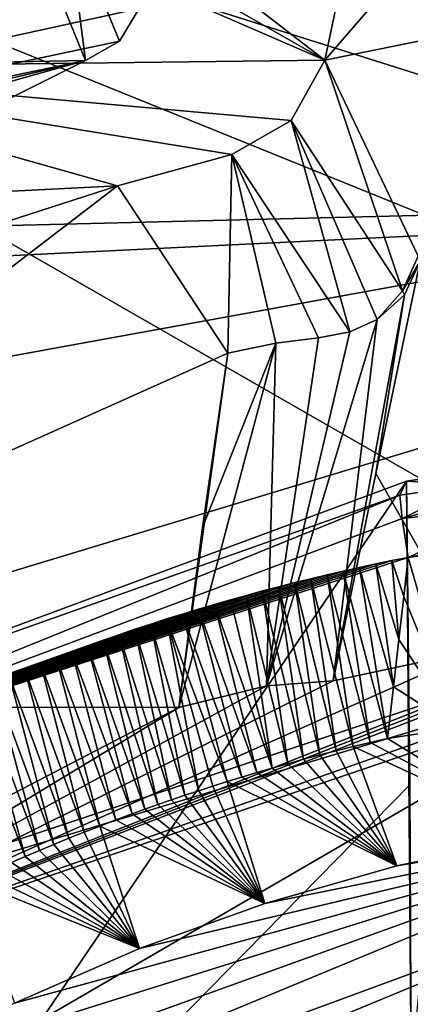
# Model space of a CAD drawing. Header units: millimetres. Extents: x -147 to 294, y -82 to 275.
# Tile 164 of 256: x 227.42 to 228.95, y 159.13 to 162.98. Entities that reach past the tile are written whole.
import ezdxf

# ---------------------------------------------------------------- set-up
doc = ezdxf.new("R2010")
doc.units = ezdxf.units.MM
doc.header["$LTSCALE"] = 67.506716
for name, color, linetype in [('1826', 7, 'CONTINUOUS'), ('3149', 7, 'CONTINUOUS'), ('3300', 7, 'CONTINUOUS'), ('3423', 7, 'CONTINUOUS'), ('3424', 7, 'CONTINUOUS'), ('3425', 7, 'CONTINUOUS'), ('3427', 7, 'CONTINUOUS'), ('3428', 7, 'CONTINUOUS'), ('3454', 7, 'CONTINUOUS'), ('3455', 7, 'CONTINUOUS'), ('3532', 7, 'CONTINUOUS'), ('3533', 7, 'CONTINUOUS'), ('3534', 7, 'CONTINUOUS'), ('3535', 7, 'CONTINUOUS'), ('3903', 7, 'CONTINUOUS'), ('3904', 7, 'CONTINUOUS'), ('3905', 7, 'CONTINUOUS'), ('3906', 7, 'CONTINUOUS'), ('3908', 7, 'CONTINUOUS'), ('3909', 7, 'CONTINUOUS'), ('3910', 7, 'CONTINUOUS'), ('3990', 7, 'CONTINUOUS'), ('4004', 7, 'CONTINUOUS'), ('4005', 7, 'CONTINUOUS'), ('762', 7, 'CONTINUOUS'), ('978', 7, 'CONTINUOUS')]:
    doc.layers.add(name, color=color, linetype=linetype)

msp = doc.modelspace()

# ---------------------------------------------------------------- linework, layer by layer
at = {"layer": '1826', "linetype": 'CONTINUOUS'}
for points in [[(235.0756, 163.6096, -23.0931), (222.8651, 164.705, -22.895), (235.0227, 160.8548, -23.5972), (235.0756, 163.6096, -23.0931)], [(235.0227, 160.8548, -23.5972), (222.8651, 164.705, -22.895), (232.5081, 160.7972, -23.4163), (235.0227, 160.8548, -23.5972)], [(232.5081, 160.7972, -23.4163), (222.8651, 164.705, -22.895), (229.9689, 160.6226, -23.4019), (232.5081, 160.7972, -23.4163)], [(229.9689, 160.6226, -23.4019), (222.8651, 164.705, -22.895), (226.1768, 159.3578, -23.8366), (229.9689, 160.6226, -23.4019)]]:
    msp.add_3dface(points, dxfattribs=at)
at = {"layer": '3149', "linetype": 'CONTINUOUS'}
for points in [[(211.0562, 160.7009, -28.5527), (220.5328, 164.6031, -25.5831), (228.8081, 165.8182, -24.6789), (211.0562, 160.7009, -28.5527)], [(228.702, 165.0801, -24.8551), (211.0562, 160.7009, -28.5527), (228.8081, 165.8182, -24.6789), (228.702, 165.0801, -24.8551)], [(228.514, 165.0223, -24.8716), (211.0562, 160.7009, -28.5527), (228.702, 165.0801, -24.8551), (228.514, 165.0223, -24.8716)], [(228.4037, 164.8652, -24.9104), (211.0562, 160.7009, -28.5527), (228.514, 165.0223, -24.8716), (228.4037, 164.8652, -24.9104)], [(212.3867, 159.624, -28.805), (211.0562, 160.7009, -28.5527), (228.4037, 164.8652, -24.9104), (212.3867, 159.624, -28.805)], [(228.1466, 163.9463, -25.1267), (212.3867, 159.624, -28.805), (228.4037, 164.8652, -24.9104), (228.1466, 163.9463, -25.1267)], [(227.8899, 163.0259, -25.3375), (212.3867, 159.624, -28.805), (228.1466, 163.9463, -25.1267), (227.8899, 163.0259, -25.3375)], [(227.8136, 162.8973, -25.3683), (212.3867, 159.624, -28.805), (227.8899, 163.0259, -25.3375), (227.8136, 162.8973, -25.3683)], [(227.6807, 162.8222, -25.3905), (212.3867, 159.624, -28.805), (227.8136, 162.8973, -25.3683), (227.6807, 162.8222, -25.3905)], [(213.3271, 158.7998, -28.9635), (212.3867, 159.624, -28.805), (227.6807, 162.8222, -25.3905), (213.3271, 158.7998, -28.9635)], [(223.6553, 160.8033, -26.2096), (213.3271, 158.7998, -28.9635), (227.6807, 162.8222, -25.3905), (223.6553, 160.8033, -26.2096)]]:
    msp.add_3dface(points, dxfattribs=at)
at = {"layer": '3300', "linetype": 'CONTINUOUS'}
for points in [[(229.9689, 160.6226, -23.4019), (226.1768, 159.3578, -23.8366), (229.9816, 160.5039, -23.4704), (229.9689, 160.6226, -23.4019)], [(229.9816, 160.5039, -23.4704), (226.1768, 159.3578, -23.8366), (223.8761, 156.9551, -24.6531), (229.9816, 160.5039, -23.4704)], [(229.9816, 160.5039, -23.4704), (223.8761, 156.9551, -24.6531), (226.2038, 159.1746, -24.1017), (229.9816, 160.5039, -23.4704)], [(229.9903, 160.4632, -23.6452), (229.9816, 160.5039, -23.4704), (226.2038, 159.1746, -24.1017), (229.9903, 160.4632, -23.6452)]]:
    msp.add_3dface(points, dxfattribs=at)
at = {"layer": '3423', "linetype": 'CONTINUOUS'}
for points in [[(229.9903, 160.4632, -23.6452), (226.2038, 159.1746, -24.1017), (229.9234, 160.609, -24.2831), (229.9903, 160.4632, -23.6452)], [(229.9234, 160.609, -24.2831), (226.2038, 159.1746, -24.1017), (229.8533, 160.6022, -24.2851), (229.9234, 160.609, -24.2831)], [(229.8533, 160.6022, -24.2851), (226.2038, 159.1746, -24.1017), (229.7831, 160.5949, -24.287), (229.8533, 160.6022, -24.2851)], [(229.7831, 160.5949, -24.287), (226.2038, 159.1746, -24.1017), (229.2121, 160.5125, -24.3089), (229.7831, 160.5949, -24.287)], [(226.2038, 159.1746, -24.1017), (228.6494, 160.3919, -24.3432), (229.2121, 160.5125, -24.3089), (226.2038, 159.1746, -24.1017)], [(228.6494, 160.3919, -24.3432), (226.2038, 159.1746, -24.1017), (228.3889, 160.3734, -24.5606), (228.6494, 160.3919, -24.3432)], [(228.3889, 160.3734, -24.5606), (226.2038, 159.1746, -24.1017), (228.0459, 160.2882, -24.6655), (228.3889, 160.3734, -24.5606)], [(228.0459, 160.2882, -24.6655), (226.2038, 159.1746, -24.1017), (225.6465, 159.0403, -25.056), (228.0459, 160.2882, -24.6655)]]:
    msp.add_3dface(points, dxfattribs=at)
at = {"layer": '3424', "linetype": 'CONTINUOUS'}
for points in [[(228.9894, 162.036, -24.6033), (228.8164, 161.2046, -24.4688), (228.9281, 161.9034, -24.6356), (228.9894, 162.036, -24.6033)], [(228.8164, 161.2046, -24.4688), (228.6494, 160.3919, -24.3432), (228.9281, 161.9034, -24.6356), (228.8164, 161.2046, -24.4688)], [(228.9281, 161.9034, -24.6356), (228.6494, 160.3919, -24.3432), (228.8221, 161.8074, -24.7154), (228.9281, 161.9034, -24.6356)], [(228.6494, 160.3919, -24.3432), (228.3889, 160.3734, -24.5606), (228.8221, 161.8074, -24.7154), (228.6494, 160.3919, -24.3432)], [(228.8221, 161.8074, -24.7154), (228.3889, 160.3734, -24.5606), (228.7146, 161.7589, -24.7902), (228.8221, 161.8074, -24.7154)], [(228.7146, 161.7589, -24.7902), (228.3889, 160.3734, -24.5606), (228.592, 161.7353, -24.8612), (228.7146, 161.7589, -24.7902)], [(228.3889, 160.3734, -24.5606), (228.0459, 160.2882, -24.6655), (228.4246, 161.7142, -24.927), (228.3889, 160.3734, -24.5606)], [(228.4246, 161.7142, -24.927), (228.0459, 160.2882, -24.6655), (228.1384, 160.9935, -24.8109), (228.4246, 161.7142, -24.927)], [(228.2372, 161.6749, -24.9588), (228.4246, 161.7142, -24.927), (228.1384, 160.9935, -24.8109), (228.2372, 161.6749, -24.9588)], [(228.592, 161.7353, -24.8612), (228.3889, 160.3734, -24.5606), (228.4246, 161.7142, -24.927), (228.592, 161.7353, -24.8612)]]:
    msp.add_3dface(points, dxfattribs=at)
at = {"layer": '3425', "linetype": 'CONTINUOUS'}
for points in [[(229.2121, 160.5125, -24.3089), (228.8164, 161.2046, -24.4688), (228.9894, 162.036, -24.6033), (229.2121, 160.5125, -24.3089)], [(229.2121, 160.5125, -24.3089), (228.6494, 160.3919, -24.3432), (228.8164, 161.2046, -24.4688), (229.2121, 160.5125, -24.3089)]]:
    msp.add_3dface(points, dxfattribs=at)
at = {"layer": '3427', "linetype": 'CONTINUOUS'}
for points in [[(228.8007, 163.6968, -27.836), (229.3229, 163.6406, -24.8725), (228.6166, 162.8232, -27.7032), (228.8007, 163.6968, -27.836)], [(229.3229, 163.6406, -24.8725), (229.1768, 162.9362, -24.7524), (228.6166, 162.8232, -27.7032), (229.3229, 163.6406, -24.8725)], [(228.6166, 162.8232, -27.7032), (229.1768, 162.9362, -24.7524), (228.9815, 162.0549, -24.6718), (228.6166, 162.8232, -27.7032)]]:
    msp.add_3dface(points, dxfattribs=at)
at = {"layer": '3428', "linetype": 'CONTINUOUS'}
for points in [[(228.8007, 163.6968, -27.836), (228.6166, 162.8232, -27.7032), (227.6787, 163.5476, -27.6793), (228.8007, 163.6968, -27.836)], [(227.6787, 163.5476, -27.6793), (228.6166, 162.8232, -27.7032), (227.6059, 163.4011, -27.6419), (227.6787, 163.5476, -27.6793)], [(227.6059, 163.4011, -27.6419), (228.6166, 162.8232, -27.7032), (227.4793, 163.3176, -27.615), (227.6059, 163.4011, -27.6419)], [(227.4793, 163.3176, -27.615), (228.6166, 162.8232, -27.7032), (226.1668, 162.7925, -27.446), (227.4793, 163.3176, -27.615)], [(225.0435, 162.1908, -27.4073), (226.1668, 162.7925, -27.446), (227.8056, 162.3309, -27.6683), (225.0435, 162.1908, -27.4073)], [(226.1668, 162.7925, -27.446), (228.6166, 162.8232, -27.7032), (228.4851, 162.5862, -27.7034), (226.1668, 162.7925, -27.446)], [(227.8056, 162.3309, -27.6683), (226.1668, 162.7925, -27.446), (228.2524, 162.4538, -27.695), (227.8056, 162.3309, -27.6683)], [(228.2524, 162.4538, -27.695), (226.1668, 162.7925, -27.446), (228.4851, 162.5862, -27.7034), (228.2524, 162.4538, -27.695)], [(227.3734, 162.1908, -27.6526), (225.0435, 162.1908, -27.4073), (227.8056, 162.3309, -27.6683), (227.3734, 162.1908, -27.6526)]]:
    msp.add_3dface(points, dxfattribs=at)
at = {"layer": '3454', "linetype": 'CONTINUOUS'}
for points in [[(227.6807, 162.8222, -25.3905), (227.6059, 163.4011, -27.6419), (227.58, 163.0699, -26.5027), (227.6807, 162.8222, -25.3905)], [(227.6807, 162.8222, -25.3905), (227.8136, 162.8973, -25.3683), (227.6059, 163.4011, -27.6419), (227.6807, 162.8222, -25.3905)], [(227.8136, 162.8973, -25.3683), (227.8899, 163.0259, -25.3375), (227.6059, 163.4011, -27.6419), (227.8136, 162.8973, -25.3683)]]:
    msp.add_3dface(points, dxfattribs=at)
at = {"layer": '3455', "linetype": 'CONTINUOUS'}
for points in [[(227.4793, 163.3176, -27.615), (226.1668, 162.7925, -27.446), (227.58, 163.0699, -26.5027), (227.4793, 163.3176, -27.615)], [(226.1668, 162.7925, -27.446), (227.6807, 162.8222, -25.3905), (227.58, 163.0699, -26.5027), (226.1668, 162.7925, -27.446)], [(223.6553, 160.8033, -26.2096), (227.6807, 162.8222, -25.3905), (225.0435, 162.1908, -27.4073), (223.6553, 160.8033, -26.2096)], [(227.6807, 162.8222, -25.3905), (226.1668, 162.7925, -27.446), (225.0435, 162.1908, -27.4073), (227.6807, 162.8222, -25.3905)]]:
    msp.add_3dface(points, dxfattribs=at)
at = {"layer": '3532', "linetype": 'CONTINUOUS'}
for points in [[(228.2372, 161.6749, -24.9588), (228.0459, 160.2882, -24.6655), (225.1465, 160.2896, -25.3616), (228.2372, 161.6749, -24.9588)], [(228.0459, 160.2882, -24.6655), (228.2372, 161.6749, -24.9588), (228.1384, 160.9935, -24.8109), (228.0459, 160.2882, -24.6655)], [(228.0459, 160.2882, -24.6655), (225.6465, 159.0403, -25.056), (225.1465, 160.2896, -25.3616), (228.0459, 160.2882, -24.6655)]]:
    msp.add_3dface(points, dxfattribs=at)
at = {"layer": '3533', "linetype": 'CONTINUOUS'}
for points in [[(228.2372, 161.6749, -24.9588), (227.8056, 162.3309, -27.6683), (228.2524, 162.4538, -27.695), (228.2372, 161.6749, -24.9588)], [(228.4246, 161.7142, -24.927), (228.2372, 161.6749, -24.9588), (228.2524, 162.4538, -27.695), (228.4246, 161.7142, -24.927)], [(228.592, 161.7353, -24.8612), (228.4246, 161.7142, -24.927), (228.2524, 162.4538, -27.695), (228.592, 161.7353, -24.8612)], [(227.8056, 162.3309, -27.6683), (228.2372, 161.6749, -24.9588), (225.1465, 160.2896, -25.3616), (227.8056, 162.3309, -27.6683)], [(227.3734, 162.1908, -27.6526), (227.8056, 162.3309, -27.6683), (225.1465, 160.2896, -25.3616), (227.3734, 162.1908, -27.6526)]]:
    msp.add_3dface(points, dxfattribs=at)
at = {"layer": '3534', "linetype": 'CONTINUOUS'}
for points in [[(228.4851, 162.5862, -27.7034), (228.6166, 162.8232, -27.7032), (228.9208, 161.9199, -24.6987), (228.4851, 162.5862, -27.7034)], [(228.6166, 162.8232, -27.7032), (228.9815, 162.0549, -24.6718), (228.9208, 161.9199, -24.6987), (228.6166, 162.8232, -27.7032)], [(228.7146, 161.7589, -24.7902), (228.2524, 162.4538, -27.695), (228.4851, 162.5862, -27.7034), (228.7146, 161.7589, -24.7902)], [(228.8221, 161.8074, -24.7154), (228.7146, 161.7589, -24.7902), (228.4851, 162.5862, -27.7034), (228.8221, 161.8074, -24.7154)], [(228.8221, 161.8074, -24.7154), (228.4851, 162.5862, -27.7034), (228.9208, 161.9199, -24.6987), (228.8221, 161.8074, -24.7154)], [(228.7146, 161.7589, -24.7902), (228.592, 161.7353, -24.8612), (228.2524, 162.4538, -27.695), (228.7146, 161.7589, -24.7902)]]:
    msp.add_3dface(points, dxfattribs=at)
at = {"layer": '3535', "linetype": 'CONTINUOUS'}
for points in [[(228.9815, 162.0549, -24.6718), (228.9894, 162.036, -24.6033), (228.9208, 161.9199, -24.6987), (228.9815, 162.0549, -24.6718)], [(228.9894, 162.036, -24.6033), (228.9281, 161.9034, -24.6356), (228.9208, 161.9199, -24.6987), (228.9894, 162.036, -24.6033)], [(228.9281, 161.9034, -24.6356), (228.8221, 161.8074, -24.7154), (228.9208, 161.9199, -24.6987), (228.9281, 161.9034, -24.6356)]]:
    msp.add_3dface(points, dxfattribs=at)
at = {"layer": '3903', "linetype": 'CONTINUOUS'}
msp.add_3dface([(230.4278, 158.4627, -22.6139), (230.1485, 159.3608, -22.5632), (227.9565, 158.8296, -22.7173), (230.4278, 158.4627, -22.6139)], dxfattribs=at)
at = {"layer": '3904', "linetype": 'CONTINUOUS'}
for points in [[(230.1236, 159.6771, -22.6495), (230.1133, 159.872, -22.9141), (225.7739, 158.0746, -23.3841), (230.1236, 159.6771, -22.6495)], [(225.7739, 158.0746, -23.3841), (230.1133, 159.872, -22.9141), (226.3463, 158.5146, -23.2709), (225.7739, 158.0746, -23.3841)], [(226.3463, 158.5146, -23.2709), (230.1133, 159.872, -22.9141), (226.8937, 158.8614, -23.18), (226.3463, 158.5146, -23.2709)], [(226.8937, 158.8614, -23.18), (230.1133, 159.872, -22.9141), (227.4031, 159.1297, -23.1089), (226.8937, 158.8614, -23.18)], [(227.4031, 159.1297, -23.1089), (230.1133, 159.872, -22.9141), (227.892, 159.3439, -23.0521), (227.4031, 159.1297, -23.1089)], [(227.892, 159.3439, -23.0521), (230.1133, 159.872, -22.9141), (228.3819, 159.5203, -23.0054), (227.892, 159.3439, -23.0521)], [(228.3819, 159.5203, -23.0054), (230.1133, 159.872, -22.9141), (228.8979, 159.6678, -22.9664), (228.3819, 159.5203, -23.0054)], [(228.8979, 159.6678, -22.9664), (230.1133, 159.872, -22.9141), (229.4748, 159.789, -22.9349), (228.8979, 159.6678, -22.9664)], [(230.1236, 159.6771, -22.6495), (225.7739, 158.0746, -23.3841), (225.8567, 157.9111, -23.1321), (230.1236, 159.6771, -22.6495)], [(230.1485, 159.3608, -22.5632), (230.1236, 159.6771, -22.6495), (225.8567, 157.9111, -23.1321), (230.1485, 159.3608, -22.5632)], [(226.0297, 157.6809, -23.0333), (230.1485, 159.3608, -22.5632), (225.8567, 157.9111, -23.1321), (226.0297, 157.6809, -23.0333)], [(230.1485, 159.3608, -22.5632), (226.0297, 157.6809, -23.0333), (227.9565, 158.8296, -22.7173), (230.1485, 159.3608, -22.5632)]]:
    msp.add_3dface(points, dxfattribs=at)
at = {"layer": '3905', "linetype": 'CONTINUOUS'}
for points in [[(228.8626, 160.1668, -24.5125), (229.4748, 159.789, -22.9349), (229.1363, 160.2088, -24.4476), (228.8626, 160.1668, -24.5125)], [(229.4748, 159.789, -22.9349), (228.8626, 160.1668, -24.5125), (228.7944, 160.1511, -24.5176), (229.4748, 159.789, -22.9349)], [(228.6617, 160.1187, -24.5283), (228.8979, 159.6678, -22.9664), (228.7275, 160.135, -24.5229), (228.6617, 160.1187, -24.5283)], [(228.7275, 160.135, -24.5229), (229.4748, 159.789, -22.9349), (228.7944, 160.1511, -24.5176), (228.7275, 160.135, -24.5229)], [(228.8979, 159.6678, -22.9664), (229.4748, 159.789, -22.9349), (228.7275, 160.135, -24.5229), (228.8979, 159.6678, -22.9664)], [(228.5337, 160.0851, -24.5393), (228.8979, 159.6678, -22.9664), (228.5971, 160.102, -24.5338), (228.5337, 160.0851, -24.5393)], [(228.5971, 160.102, -24.5338), (228.8979, 159.6678, -22.9664), (228.6617, 160.1187, -24.5283), (228.5971, 160.102, -24.5338)], [(228.4104, 160.0507, -24.5506), (228.8979, 159.6678, -22.9664), (228.4715, 160.068, -24.5449), (228.4104, 160.0507, -24.5506)], [(228.4715, 160.068, -24.5449), (228.8979, 159.6678, -22.9664), (228.5337, 160.0851, -24.5393), (228.4715, 160.068, -24.5449)], [(228.2348, 159.9979, -24.5679), (228.8979, 159.6678, -22.9664), (228.2921, 160.0156, -24.5621), (228.2348, 159.9979, -24.5679)], [(228.2921, 160.0156, -24.5621), (228.8979, 159.6678, -22.9664), (228.3506, 160.0332, -24.5564), (228.2921, 160.0156, -24.5621)], [(228.3506, 160.0332, -24.5564), (228.8979, 159.6678, -22.9664), (228.4104, 160.0507, -24.5506), (228.3506, 160.0332, -24.5564)], [(228.1235, 159.9622, -24.5797), (228.3819, 159.5203, -23.0054), (228.1786, 159.9801, -24.5738), (228.1235, 159.9622, -24.5797)], [(228.1786, 159.9801, -24.5738), (228.3819, 159.5203, -23.0054), (228.2348, 159.9979, -24.5679), (228.1786, 159.9801, -24.5738)], [(228.3819, 159.5203, -23.0054), (228.8979, 159.6678, -22.9664), (228.2348, 159.9979, -24.5679), (228.3819, 159.5203, -23.0054)], [(228.0162, 159.926, -24.5915), (228.3819, 159.5203, -23.0054), (228.0693, 159.9442, -24.5856), (228.0162, 159.926, -24.5915)], [(228.0693, 159.9442, -24.5856), (228.3819, 159.5203, -23.0054), (228.1235, 159.9622, -24.5797), (228.0693, 159.9442, -24.5856)], [(227.9128, 159.8896, -24.6035), (228.3819, 159.5203, -23.0054), (227.9639, 159.9078, -24.5975), (227.9128, 159.8896, -24.6035)], [(227.9639, 159.9078, -24.5975), (228.3819, 159.5203, -23.0054), (228.0162, 159.926, -24.5915), (227.9639, 159.9078, -24.5975)], [(227.7987, 159.8476, -24.6172), (228.3819, 159.5203, -23.0054), (227.8627, 159.8714, -24.6094), (227.7987, 159.8476, -24.6172)], [(227.8627, 159.8714, -24.6094), (228.3819, 159.5203, -23.0054), (227.9128, 159.8896, -24.6035), (227.8627, 159.8714, -24.6094)], [(227.675, 159.7998, -24.6329), (227.892, 159.3439, -23.0521), (227.7362, 159.8237, -24.6251), (227.675, 159.7998, -24.6329)], [(227.7362, 159.8237, -24.6251), (228.3819, 159.5203, -23.0054), (227.7987, 159.8476, -24.6172), (227.7362, 159.8237, -24.6251)], [(227.892, 159.3439, -23.0521), (228.3819, 159.5203, -23.0054), (227.7362, 159.8237, -24.6251), (227.892, 159.3439, -23.0521)], [(227.6153, 159.7758, -24.6407), (227.892, 159.3439, -23.0521), (227.675, 159.7998, -24.6329), (227.6153, 159.7758, -24.6407)], [(227.5002, 159.728, -24.6563), (227.892, 159.3439, -23.0521), (227.557, 159.7519, -24.6485), (227.5002, 159.728, -24.6563)], [(227.557, 159.7519, -24.6485), (227.892, 159.3439, -23.0521), (227.6153, 159.7758, -24.6407), (227.557, 159.7519, -24.6485)], [(227.3905, 159.6805, -24.6718), (227.892, 159.3439, -23.0521), (227.4447, 159.7043, -24.6641), (227.3905, 159.6805, -24.6718)], [(227.4447, 159.7043, -24.6641), (227.892, 159.3439, -23.0521), (227.5002, 159.728, -24.6563), (227.4447, 159.7043, -24.6641)], [(227.3374, 159.6568, -24.6795), (227.892, 159.3439, -23.0521), (227.3905, 159.6805, -24.6718), (227.3374, 159.6568, -24.6795)], [(227.2351, 159.6098, -24.6948), (227.892, 159.3439, -23.0521), (227.2856, 159.6332, -24.6872), (227.2351, 159.6098, -24.6948)], [(227.2856, 159.6332, -24.6872), (227.892, 159.3439, -23.0521), (227.3374, 159.6568, -24.6795), (227.2856, 159.6332, -24.6872)], [(227.4031, 159.1297, -23.1089), (227.892, 159.3439, -23.0521), (227.2351, 159.6098, -24.6948), (227.4031, 159.1297, -23.1089)]]:
    msp.add_3dface(points, dxfattribs=at)
at = {"layer": '3906', "linetype": 'CONTINUOUS'}
for points in [[(228.943, 160.8758, -24.6794), (229.1363, 160.2088, -24.4476), (229.1406, 160.9183, -24.6495), (228.943, 160.8758, -24.6794)], [(228.9254, 160.7231, -24.6428), (229.1363, 160.2088, -24.4476), (228.943, 160.8758, -24.6794), (228.9254, 160.7231, -24.6428)], [(228.9063, 160.554, -24.6028), (229.1363, 160.2088, -24.4476), (228.9254, 160.7231, -24.6428), (228.9063, 160.554, -24.6028)], [(228.8853, 160.3686, -24.5593), (229.1363, 160.2088, -24.4476), (228.9063, 160.554, -24.6028), (228.8853, 160.3686, -24.5593)], [(228.8626, 160.1668, -24.5125), (229.1363, 160.2088, -24.4476), (228.8853, 160.3686, -24.5593), (228.8626, 160.1668, -24.5125)]]:
    msp.add_3dface(points, dxfattribs=at)
at = {"layer": '3908', "linetype": 'CONTINUOUS'}
for points in [[(228.9103, 161.1194, -24.9176), (228.919, 161.0279, -24.7665), (229.1871, 161.1583, -24.8725), (228.9103, 161.1194, -24.9176)], [(229.3623, 161.0765, -24.6482), (229.4345, 161.1672, -24.7728), (228.919, 161.0279, -24.7665), (229.3623, 161.0765, -24.6482)], [(228.919, 161.0279, -24.7665), (229.4345, 161.1672, -24.7728), (229.1871, 161.1583, -24.8725), (228.919, 161.0279, -24.7665)], [(228.943, 160.8758, -24.6794), (229.3623, 161.0765, -24.6482), (228.919, 161.0279, -24.7665), (228.943, 160.8758, -24.6794)], [(228.943, 160.8758, -24.6794), (229.3182, 160.9283, -24.5763), (229.3623, 161.0765, -24.6482), (228.943, 160.8758, -24.6794)], [(229.3182, 160.9283, -24.5763), (228.943, 160.8758, -24.6794), (229.1406, 160.9183, -24.6495), (229.3182, 160.9283, -24.5763)]]:
    msp.add_3dface(points, dxfattribs=at)
at = {"layer": '3909', "linetype": 'CONTINUOUS'}
for points in [[(228.919, 161.0279, -24.7665), (228.9103, 161.1194, -24.9176), (225.7794, 159.8506, -25.2939), (228.919, 161.0279, -24.7665)], [(228.943, 160.8758, -24.6794), (228.919, 161.0279, -24.7665), (225.7794, 159.8506, -25.2939), (228.943, 160.8758, -24.6794)], [(228.8794, 160.8632, -24.6831), (228.943, 160.8758, -24.6794), (225.7794, 159.8506, -25.2939), (228.8794, 160.8632, -24.6831)], [(228.8159, 160.85, -24.6869), (228.8794, 160.8632, -24.6831), (225.7794, 159.8506, -25.2939), (228.8159, 160.85, -24.6869)], [(228.7524, 160.8364, -24.6909), (228.8159, 160.85, -24.6869), (225.7794, 159.8506, -25.2939), (228.7524, 160.8364, -24.6909)], [(228.689, 160.8223, -24.695), (228.7524, 160.8364, -24.6909), (225.7794, 159.8506, -25.2939), (228.689, 160.8223, -24.695)], [(228.6257, 160.8076, -24.6993), (228.689, 160.8223, -24.695), (225.7794, 159.8506, -25.2939), (228.6257, 160.8076, -24.6993)], [(228.5625, 160.7925, -24.7038), (228.6257, 160.8076, -24.6993), (225.7794, 159.8506, -25.2939), (228.5625, 160.7925, -24.7038)], [(228.4993, 160.7769, -24.7084), (228.5625, 160.7925, -24.7038), (225.7794, 159.8506, -25.2939), (228.4993, 160.7769, -24.7084)], [(228.4363, 160.7608, -24.7132), (228.4993, 160.7769, -24.7084), (225.7794, 159.8506, -25.2939), (228.4363, 160.7608, -24.7132)], [(228.3733, 160.7443, -24.7182), (228.4363, 160.7608, -24.7132), (225.7794, 159.8506, -25.2939), (228.3733, 160.7443, -24.7182)], [(228.3104, 160.7272, -24.7233), (228.3733, 160.7443, -24.7182), (225.7794, 159.8506, -25.2939), (228.3104, 160.7272, -24.7233)], [(228.2476, 160.7096, -24.7285), (228.3104, 160.7272, -24.7233), (225.7794, 159.8506, -25.2939), (228.2476, 160.7096, -24.7285)], [(228.185, 160.6916, -24.7339), (228.2476, 160.7096, -24.7285), (225.7794, 159.8506, -25.2939), (228.185, 160.6916, -24.7339)], [(228.1224, 160.6731, -24.7395), (228.185, 160.6916, -24.7339), (225.7794, 159.8506, -25.2939), (228.1224, 160.6731, -24.7395)], [(228.06, 160.6541, -24.7452), (228.1224, 160.6731, -24.7395), (225.7794, 159.8506, -25.2939), (228.06, 160.6541, -24.7452)], [(227.9977, 160.6346, -24.7511), (228.06, 160.6541, -24.7452), (225.7794, 159.8506, -25.2939), (227.9977, 160.6346, -24.7511)], [(227.9355, 160.6146, -24.7571), (227.9977, 160.6346, -24.7511), (225.7794, 159.8506, -25.2939), (227.9355, 160.6146, -24.7571)], [(227.8734, 160.5942, -24.7632), (227.9355, 160.6146, -24.7571), (225.7794, 159.8506, -25.2939), (227.8734, 160.5942, -24.7632)], [(227.8115, 160.5732, -24.7696), (227.8734, 160.5942, -24.7632), (225.7794, 159.8506, -25.2939), (227.8115, 160.5732, -24.7696)], [(227.7497, 160.5518, -24.776), (227.8115, 160.5732, -24.7696), (225.7794, 159.8506, -25.2939), (227.7497, 160.5518, -24.776)], [(227.688, 160.5299, -24.7827), (227.7497, 160.5518, -24.776), (225.7794, 159.8506, -25.2939), (227.688, 160.5299, -24.7827)], [(227.6264, 160.5075, -24.7894), (227.688, 160.5299, -24.7827), (225.7794, 159.8506, -25.2939), (227.6264, 160.5075, -24.7894)], [(227.565, 160.4846, -24.7964), (227.6264, 160.5075, -24.7894), (225.7794, 159.8506, -25.2939), (227.565, 160.4846, -24.7964)], [(227.5037, 160.4612, -24.8035), (227.565, 160.4846, -24.7964), (225.7794, 159.8506, -25.2939), (227.5037, 160.4612, -24.8035)], [(227.4426, 160.4374, -24.8107), (227.5037, 160.4612, -24.8035), (225.7794, 159.8506, -25.2939), (227.4426, 160.4374, -24.8107)], [(227.3817, 160.4131, -24.8181), (227.4426, 160.4374, -24.8107), (225.7794, 159.8506, -25.2939), (227.3817, 160.4131, -24.8181)]]:
    msp.add_3dface(points, dxfattribs=at)
at = {"layer": '3910', "linetype": 'CONTINUOUS'}
for points in [[(228.9063, 160.554, -24.6028), (228.8794, 160.8632, -24.6831), (228.8159, 160.85, -24.6869), (228.9063, 160.554, -24.6028)], [(228.9254, 160.7231, -24.6428), (228.943, 160.8758, -24.6794), (228.8794, 160.8632, -24.6831), (228.9254, 160.7231, -24.6428)], [(228.9063, 160.554, -24.6028), (228.9254, 160.7231, -24.6428), (228.8794, 160.8632, -24.6831), (228.9063, 160.554, -24.6028)], [(228.7944, 160.1511, -24.5176), (228.689, 160.8223, -24.695), (228.6257, 160.8076, -24.6993), (228.7944, 160.1511, -24.5176)], [(228.8626, 160.1668, -24.5125), (228.7524, 160.8364, -24.6909), (228.689, 160.8223, -24.695), (228.8626, 160.1668, -24.5125)], [(228.7944, 160.1511, -24.5176), (228.8626, 160.1668, -24.5125), (228.689, 160.8223, -24.695), (228.7944, 160.1511, -24.5176)], [(228.8853, 160.3686, -24.5593), (228.8159, 160.85, -24.6869), (228.7524, 160.8364, -24.6909), (228.8853, 160.3686, -24.5593)], [(228.8626, 160.1668, -24.5125), (228.8853, 160.3686, -24.5593), (228.7524, 160.8364, -24.6909), (228.8626, 160.1668, -24.5125)], [(228.8853, 160.3686, -24.5593), (228.9063, 160.554, -24.6028), (228.8159, 160.85, -24.6869), (228.8853, 160.3686, -24.5593)], [(228.6617, 160.1187, -24.5283), (228.5625, 160.7925, -24.7038), (228.4993, 160.7769, -24.7084), (228.6617, 160.1187, -24.5283)], [(228.7275, 160.135, -24.5229), (228.6257, 160.8076, -24.6993), (228.5625, 160.7925, -24.7038), (228.7275, 160.135, -24.5229)], [(228.6617, 160.1187, -24.5283), (228.7275, 160.135, -24.5229), (228.5625, 160.7925, -24.7038), (228.6617, 160.1187, -24.5283)], [(228.7275, 160.135, -24.5229), (228.7944, 160.1511, -24.5176), (228.6257, 160.8076, -24.6993), (228.7275, 160.135, -24.5229)], [(228.5337, 160.0851, -24.5393), (228.4363, 160.7608, -24.7132), (228.3733, 160.7443, -24.7182), (228.5337, 160.0851, -24.5393)], [(228.5971, 160.102, -24.5338), (228.4993, 160.7769, -24.7084), (228.4363, 160.7608, -24.7132), (228.5971, 160.102, -24.5338)], [(228.5337, 160.0851, -24.5393), (228.5971, 160.102, -24.5338), (228.4363, 160.7608, -24.7132), (228.5337, 160.0851, -24.5393)], [(228.5971, 160.102, -24.5338), (228.6617, 160.1187, -24.5283), (228.4993, 160.7769, -24.7084), (228.5971, 160.102, -24.5338)], [(228.4104, 160.0507, -24.5506), (228.2476, 160.7096, -24.7285), (228.185, 160.6916, -24.7339), (228.4104, 160.0507, -24.5506)], [(228.4104, 160.0507, -24.5506), (228.3104, 160.7272, -24.7233), (228.2476, 160.7096, -24.7285), (228.4104, 160.0507, -24.5506)], [(228.4715, 160.068, -24.5449), (228.3733, 160.7443, -24.7182), (228.3104, 160.7272, -24.7233), (228.4715, 160.068, -24.5449)], [(228.4104, 160.0507, -24.5506), (228.4715, 160.068, -24.5449), (228.3104, 160.7272, -24.7233), (228.4104, 160.0507, -24.5506)], [(228.4715, 160.068, -24.5449), (228.5337, 160.0851, -24.5393), (228.3733, 160.7443, -24.7182), (228.4715, 160.068, -24.5449)], [(228.2921, 160.0156, -24.5621), (228.1224, 160.6731, -24.7395), (228.06, 160.6541, -24.7452), (228.2921, 160.0156, -24.5621)], [(228.3506, 160.0332, -24.5564), (228.185, 160.6916, -24.7339), (228.1224, 160.6731, -24.7395), (228.3506, 160.0332, -24.5564)], [(228.2921, 160.0156, -24.5621), (228.3506, 160.0332, -24.5564), (228.1224, 160.6731, -24.7395), (228.2921, 160.0156, -24.5621)], [(228.3506, 160.0332, -24.5564), (228.4104, 160.0507, -24.5506), (228.185, 160.6916, -24.7339), (228.3506, 160.0332, -24.5564)], [(228.1235, 159.9622, -24.5797), (227.9977, 160.6346, -24.7511), (227.9355, 160.6146, -24.7571), (228.1235, 159.9622, -24.5797)], [(228.2348, 159.9979, -24.5679), (228.06, 160.6541, -24.7452), (227.9977, 160.6346, -24.7511), (228.2348, 159.9979, -24.5679)], [(228.1235, 159.9622, -24.5797), (228.1786, 159.9801, -24.5738), (227.9977, 160.6346, -24.7511), (228.1235, 159.9622, -24.5797)], [(228.1786, 159.9801, -24.5738), (228.2348, 159.9979, -24.5679), (227.9977, 160.6346, -24.7511), (228.1786, 159.9801, -24.5738)], [(228.2348, 159.9979, -24.5679), (228.2921, 160.0156, -24.5621), (228.06, 160.6541, -24.7452), (228.2348, 159.9979, -24.5679)], [(228.0162, 159.926, -24.5915), (227.8734, 160.5942, -24.7632), (227.8115, 160.5732, -24.7696), (228.0162, 159.926, -24.5915)], [(228.0693, 159.9442, -24.5856), (227.9355, 160.6146, -24.7571), (227.8734, 160.5942, -24.7632), (228.0693, 159.9442, -24.5856)], [(228.0162, 159.926, -24.5915), (228.0693, 159.9442, -24.5856), (227.8734, 160.5942, -24.7632), (228.0162, 159.926, -24.5915)], [(228.0693, 159.9442, -24.5856), (228.1235, 159.9622, -24.5797), (227.9355, 160.6146, -24.7571), (228.0693, 159.9442, -24.5856)], [(227.9639, 159.9078, -24.5975), (227.8115, 160.5732, -24.7696), (227.7497, 160.5518, -24.776), (227.9639, 159.9078, -24.5975)], [(227.9639, 159.9078, -24.5975), (228.0162, 159.926, -24.5915), (227.8115, 160.5732, -24.7696), (227.9639, 159.9078, -24.5975)], [(227.8627, 159.8714, -24.6094), (227.688, 160.5299, -24.7827), (227.6264, 160.5075, -24.7894), (227.8627, 159.8714, -24.6094)], [(227.9128, 159.8896, -24.6035), (227.7497, 160.5518, -24.776), (227.688, 160.5299, -24.7827), (227.9128, 159.8896, -24.6035)], [(227.8627, 159.8714, -24.6094), (227.9128, 159.8896, -24.6035), (227.688, 160.5299, -24.7827), (227.8627, 159.8714, -24.6094)], [(227.9128, 159.8896, -24.6035), (227.9639, 159.9078, -24.5975), (227.7497, 160.5518, -24.776), (227.9128, 159.8896, -24.6035)], [(227.7362, 159.8237, -24.6251), (227.565, 160.4846, -24.7964), (227.5037, 160.4612, -24.8035), (227.7362, 159.8237, -24.6251)], [(227.7987, 159.8476, -24.6172), (227.6264, 160.5075, -24.7894), (227.565, 160.4846, -24.7964), (227.7987, 159.8476, -24.6172)], [(227.7362, 159.8237, -24.6251), (227.7987, 159.8476, -24.6172), (227.565, 160.4846, -24.7964), (227.7362, 159.8237, -24.6251)], [(227.7987, 159.8476, -24.6172), (227.8627, 159.8714, -24.6094), (227.6264, 160.5075, -24.7894), (227.7987, 159.8476, -24.6172)], [(227.6153, 159.7758, -24.6407), (227.4426, 160.4374, -24.8107), (227.3817, 160.4131, -24.8181), (227.6153, 159.7758, -24.6407)], [(227.675, 159.7998, -24.6329), (227.5037, 160.4612, -24.8035), (227.4426, 160.4374, -24.8107), (227.675, 159.7998, -24.6329)], [(227.6153, 159.7758, -24.6407), (227.675, 159.7998, -24.6329), (227.4426, 160.4374, -24.8107), (227.6153, 159.7758, -24.6407)], [(227.675, 159.7998, -24.6329), (227.7362, 159.8237, -24.6251), (227.5037, 160.4612, -24.8035), (227.675, 159.7998, -24.6329)], [(227.557, 159.7519, -24.6485), (227.3817, 160.4131, -24.8181), (227.3209, 160.3883, -24.8256), (227.557, 159.7519, -24.6485)], [(227.557, 159.7519, -24.6485), (227.6153, 159.7758, -24.6407), (227.3817, 160.4131, -24.8181), (227.557, 159.7519, -24.6485)], [(227.4447, 159.7043, -24.6641), (227.2603, 160.363, -24.8333), (227.2, 160.3373, -24.8411), (227.4447, 159.7043, -24.6641)], [(227.5002, 159.728, -24.6563), (227.3209, 160.3883, -24.8256), (227.2603, 160.363, -24.8333), (227.5002, 159.728, -24.6563)], [(227.4447, 159.7043, -24.6641), (227.5002, 159.728, -24.6563), (227.2603, 160.363, -24.8333), (227.4447, 159.7043, -24.6641)], [(227.5002, 159.728, -24.6563), (227.557, 159.7519, -24.6485), (227.3209, 160.3883, -24.8256), (227.5002, 159.728, -24.6563)], [(227.3905, 159.6805, -24.6718), (227.4447, 159.7043, -24.6641), (227.2, 160.3373, -24.8411), (227.3905, 159.6805, -24.6718)]]:
    msp.add_3dface(points, dxfattribs=at)
at = {"layer": '3990', "linetype": 'CONTINUOUS'}
for points in [[(228.9366, 161.1748, -25.0827), (229.1871, 161.1583, -24.8725), (229.1825, 161.2105, -25.0494), (228.9366, 161.1748, -25.0827)], [(226.1296, 160.1328, -25.4106), (228.9103, 161.1194, -24.9176), (228.9366, 161.1748, -25.0827), (226.1296, 160.1328, -25.4106)], [(228.9103, 161.1194, -24.9176), (229.1871, 161.1583, -24.8725), (228.9366, 161.1748, -25.0827), (228.9103, 161.1194, -24.9176)], [(225.7794, 159.8506, -25.2939), (228.9103, 161.1194, -24.9176), (226.1296, 160.1328, -25.4106), (225.7794, 159.8506, -25.2939)]]:
    msp.add_3dface(points, dxfattribs=at)
at = {"layer": '4004', "linetype": 'CONTINUOUS'}
for points in [[(226.3075, 157.2941, -25.6847), (226.1296, 160.1328, -25.4106), (228.9366, 161.1748, -25.0827), (226.3075, 157.2941, -25.6847)], [(226.3075, 157.2941, -25.6847), (228.9366, 161.1748, -25.0827), (228.9488, 159.9853, -25.3554), (226.3075, 157.2941, -25.6847)], [(228.9549, 158.8727, -25.6101), (226.3075, 157.2941, -25.6847), (228.9488, 159.9853, -25.3554), (228.9549, 158.8727, -25.6101)]]:
    msp.add_3dface(points, dxfattribs=at)
at = {"layer": '4005', "linetype": 'CONTINUOUS'}
for points in [[(228.9549, 158.8727, -25.6101), (228.9366, 161.1748, -25.0827), (229.1825, 161.2105, -25.0494), (228.9549, 158.8727, -25.6101)], [(228.9366, 161.1748, -25.0827), (228.9549, 158.8727, -25.6101), (228.9488, 159.9853, -25.3554), (228.9366, 161.1748, -25.0827)]]:
    msp.add_3dface(points, dxfattribs=at)
at = {"layer": '762', "linetype": 'CONTINUOUS'}
for points in [[(215.4281, 168.5227, -48.0715), (232.1505, 169.7921, -50.8731), (232.0547, 162.5132, -51.7823), (215.4281, 168.5227, -48.0715)], [(214.9544, 168.4493, -47.9616), (215.4281, 168.5227, -48.0715), (232.0547, 162.5132, -51.7823), (214.9544, 168.4493, -47.9616)], [(214.9544, 168.4493, -47.9616), (232.0547, 162.5132, -51.7823), (218.4404, 160.0349, -49.3573), (214.9544, 168.4493, -47.9616)], [(232.0547, 162.5132, -51.7823), (231.9829, 155.9202, -52.4645), (218.4404, 160.0349, -49.3573), (232.0547, 162.5132, -51.7823)], [(218.4404, 160.0349, -49.3573), (231.9829, 155.9202, -52.4645), (221.1754, 152.1313, -50.3494), (218.4404, 160.0349, -49.3573)]]:
    msp.add_3dface(points, dxfattribs=at)
at = {"layer": '978', "linetype": 'CONTINUOUS'}
for points in [[(232.3579, 169.5219, -48.9023), (207.0245, 163.5546, -43.6169), (207.9852, 162.9317, -43.8915), (232.3579, 169.5219, -48.9023)], [(232.3579, 169.5219, -48.9023), (207.9852, 162.9317, -43.8915), (208.937, 162.2706, -44.1651), (232.3579, 169.5219, -48.9023)], [(232.3579, 169.5219, -48.9023), (208.937, 162.2706, -44.1651), (209.0795, 161.7251, -44.1571), (232.3579, 169.5219, -48.9023)], [(232.2629, 162.2951, -49.8052), (232.3579, 169.5219, -48.9023), (209.0795, 161.7251, -44.1571), (232.2629, 162.2951, -49.8052)], [(209.2246, 161.1707, -44.1414), (232.2629, 162.2951, -49.8052), (209.0795, 161.7251, -44.1571), (209.2246, 161.1707, -44.1414)], [(232.2629, 162.2951, -49.8052), (209.2246, 161.1707, -44.1414), (213, 156.4626, -45.059), (232.2629, 162.2951, -49.8052)], [(232.1917, 155.7539, -50.4823), (232.2629, 162.2951, -49.8052), (213, 156.4626, -45.059), (232.1917, 155.7539, -50.4823)]]:
    msp.add_3dface(points, dxfattribs=at)

doc.saveas('drawing.dxf')
